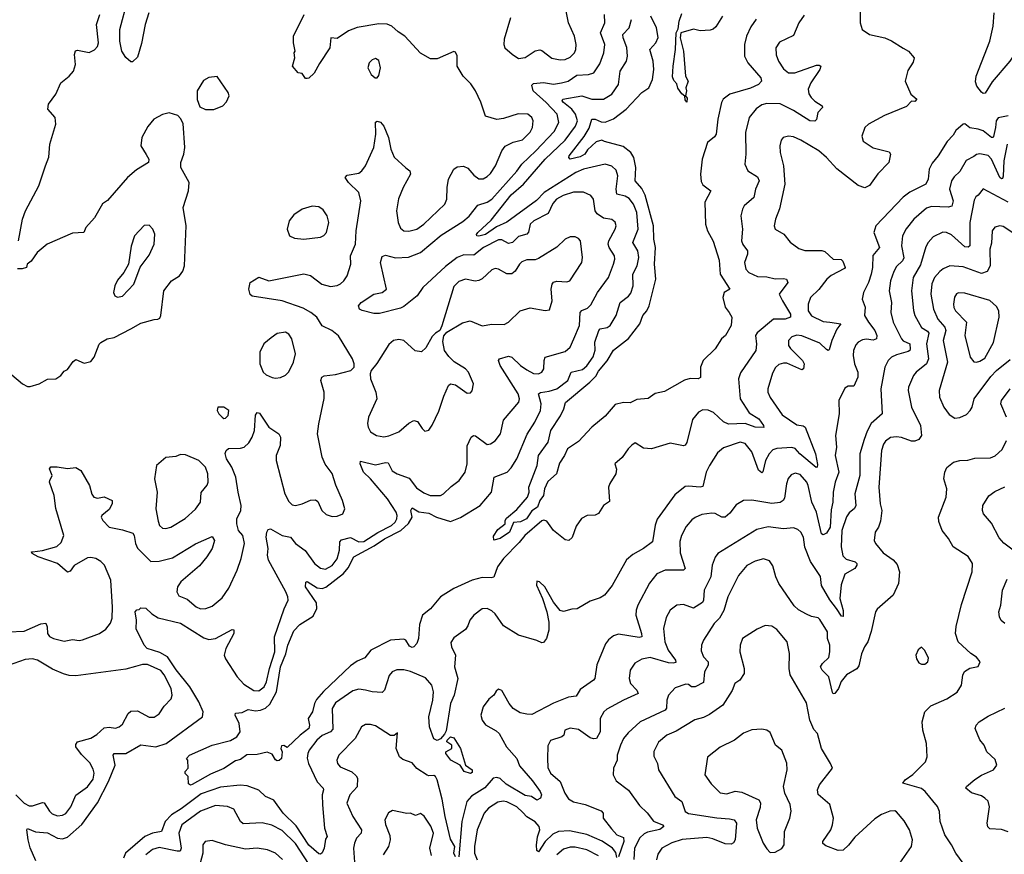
# Model space of a CAD drawing. Extents: x 1550320 to 1685906, y 509093 to 640511.
# Tile 119 of 256: x 1590828 to 1596742, y 579368 to 584384. Entities that reach past the tile are written whole.
import ezdxf

# ---------------------------------------------------------------- set-up
doc = ezdxf.new("R2010")
doc.units = 0

msp = doc.modelspace()

# ---------------------------------------------------------------- linework, layer by layer
at = {"layer": '0CON20XD'}
for points in [[(1591604, 584425), (1591582, 584355), (1591558.8, 584241.2), (1591535, 584157.5), (1591505, 584130), (1591495, 584131.2), (1591465, 584155.8), (1591440.9, 584195), (1591429.8, 584255), (1591429.3, 584325), (1591475, 584496)], [(1594075, 584141.8), (1594105, 584143.5), (1594135, 584157.8), (1594160.5, 584185), (1594169.1, 584205), (1594170.5, 584235), (1594160, 584285), (1594125.4, 584365), (1594104.6, 584465)], [(1595050, 584405), (1595009.4, 584340.6), (1594994, 584326), (1594975, 584320), (1594915, 584316), (1594875, 584326.2), (1594800, 584305), (1594796.2, 584275), (1594814.3, 584195), (1594826.7, 584045), (1594843.3, 584015), (1594828.8, 583975), (1594832.5, 583955), (1594826.7, 583926.7), (1594837.7, 583912.3), (1594835, 583887.5), (1594825, 583902.5), (1594823.8, 583923.8), (1594805, 583938), (1594781.3, 583971.3), (1594775, 583998.8), (1594757.3, 584017.3), (1594749.7, 584039.7), (1594752.4, 584105), (1594767.7, 584205), (1594770.5, 584305), (1594782.4, 584327.6), (1594788.4, 584375), (1594805, 584421.4)], [(1595875.4, 584455), (1595875.5, 584365.5), (1595889.2, 584325), (1595933.3, 584295), (1596023.6, 584273.6), (1596065, 584256.7), (1596135, 584212), (1596166.7, 584195), (1596200, 584155), (1596195, 584127.5), (1596162.3, 584077.7), (1596147.5, 584015), (1596181.2, 583935), (1596215.8, 583905), (1596205, 583892.5), (1596185, 583893.8), (1596155, 583862), (1596022.4, 583807.6), (1595926.7, 583755), (1595903.8, 583735), (1595887, 583683), (1595894.1, 583654.1), (1595955, 583614.4), (1596050, 583590), (1596058, 583575), (1596048.6, 583525), (1595981.9, 583458.1), (1595932.8, 583387.2), (1595905, 583372.9), (1595865, 583387.1), (1595736.4, 583486.4), (1595673.5, 583555), (1595627.8, 583595), (1595519.3, 583659.3)], [(1597102.9, 584385), (1597055, 584366.5), (1596995, 584361.3), (1596965, 584341.5), (1596944.3, 584305), (1596955, 584252.5), (1596875, 584240), (1596822.2, 584205), (1596774.7, 584135), (1596669.5, 584010.5), (1596627.9, 583942.1), (1596615, 583940.6), (1596605, 583948.6), (1596577.1, 583985), (1596569.1, 584009.1), (1596573.5, 584045), (1596655.2, 584255), (1596675.7, 584345), (1596680.8, 584425)], [(1590665, 580701.2), (1590855, 580710), (1590955, 580754), (1590985, 580756.7), (1590993.8, 580735), (1590994.4, 580694.4), (1591007.6, 580677.6), (1591031.2, 580665), (1591095, 580649.2), (1591145, 580660), (1591185, 580653.3), (1591205, 580656.2), (1591307.5, 580695), (1591345, 580720.6), (1591373.1, 580756.9), (1591383.2, 580786.8), (1591385.6, 580854.4), (1591375.2, 581015), (1591337.6, 581105), (1591315, 581128.5), (1591285, 581145.4), (1591255, 581152.3), (1591235, 581149.1), (1591156.2, 581103.8), (1591131.2, 581068.8), (1591115, 581063.8), (1591056.1, 581116.1), (1590940, 581155), (1590903.3, 581175), (1590900, 581185), (1590905, 581186.7), (1590965, 581194.3), (1591052.1, 581217.9), (1591077.4, 581242.6), (1591093.3, 581285), (1591045.3, 581445.3), (1591035.5, 581525), (1591007.5, 581605), (1591010, 581615), (1591023.8, 581645), (1591006.7, 581685), (1591015, 581696.7), (1591053, 581697), (1591115, 581686.7), (1591165, 581693.3), (1591195, 581673.8), (1591248.1, 581585), (1591262.4, 581532.4), (1591273.1, 581515), (1591295, 581508.9), (1591335, 581516.9), (1591384.3, 581494.3), (1591384.4, 581475), (1591365, 581440.6), (1591321.4, 581405), (1591318.1, 581395), (1591327.5, 581375), (1591365, 581334.7), (1591445, 581318.4), (1591507.1, 581297.1), (1591516.2, 581285), (1591524, 581235), (1591535, 581208.9), (1591615, 581127.1), (1591665, 581129.2), (1591745, 581149.2), (1591885, 581234.4), (1591985, 581278.8), (1591997.5, 581255), (1591984.3, 581205), (1591953.1, 581155), (1591907.3, 581102.7), (1591796.5, 581005), (1591776.7, 580975), (1591771.1, 580945), (1591785, 580921.4), (1591835, 580902.2), (1591888.6, 580855), (1591915, 580842.7), (1591945.3, 580844.7), (1591985, 580859.5), (1592045, 580909.4), (1592085, 580968), (1592134.3, 581075), (1592158.6, 581145), (1592178.5, 581235), (1592168.1, 581285), (1592142.5, 581315), (1592131.4, 581355), (1592131.4, 581385), (1592155.7, 581435), (1592159.4, 581465), (1592139.6, 581545), (1592126.4, 581635), (1592102.1, 581695), (1592069.4, 581745), (1592062.6, 581777.4), (1592067.9, 581795), (1592082.6, 581807.4), (1592155, 581808.5), (1592176, 581815), (1592205, 581840.8), (1592225, 581874), (1592238.2, 581915), (1592243.8, 582006.2), (1592255, 582024), (1592268.9, 582018.9), (1592324.2, 581935), (1592384.3, 581894.3), (1592394.2, 581875), (1592393.1, 581825), (1592369.4, 581765), (1592368.1, 581735), (1592421.6, 581535), (1592445, 581487.5), (1592465, 581469.2), (1592485.4, 581464.6), (1592525, 581473.5), (1592575, 581496.9), (1592605, 581498.8), (1592618.6, 581488.6), (1592643.3, 581435), (1592669.5, 581409.5), (1592705, 581397.5), (1592735, 581400), (1592770, 581415), (1592781.2, 581445), (1592768, 581495), (1592726.7, 581586.7), (1592705, 581657.5), (1592662.7, 581712.7), (1592644.1, 581754.1), (1592617.3, 581895), (1592625.7, 581955.7), (1592656.4, 582106.4), (1592656.5, 582145), (1592637.8, 582215), (1592642, 582235), (1592656.9, 582243.1), (1592725, 582251.1), (1592817.5, 582275), (1592836.7, 582295), (1592836.7, 582315), (1592826.2, 582345), (1592743.1, 582483.1), (1592702, 582515), (1592645, 582544.4), (1592612.7, 582595), (1592577.5, 582625), (1592530.7, 582650.7), (1592405, 582694.7), (1592225, 582722.5), (1592213, 582733), (1592204, 582765), (1592212.5, 582805), (1592263.8, 582836.2), (1592325, 582814.3), (1592534.5, 582855.5), (1592575, 582845.6), (1592643.6, 582793.6), (1592695, 582780.9), (1592734.5, 582785.5), (1592755, 582795.7), (1592775.6, 582815), (1592794.4, 582845), (1592816.4, 582915), (1592815.6, 582965), (1592845.4, 583035), (1592848.2, 583115), (1592877.3, 583295), (1592864.5, 583345), (1592802.9, 583405), (1592784, 583436), (1592795, 583450), (1592865, 583460.8), (1592884, 583475), (1592904.3, 583505), (1592955.5, 583614.5), (1592968.1, 583695), (1592965, 583767.5), (1592975, 583773.3), (1592995, 583767.5), (1593015, 583743.8), (1593043.1, 583675), (1593056.7, 583605), (1593077.8, 583557.8), (1593146.7, 583493.3), (1593171.2, 583475), (1593175.7, 583455), (1593130.8, 583375), (1593103.4, 583306.6), (1593091.9, 583235), (1593101.4, 583165), (1593115, 583130), (1593134.5, 583114.5), (1593165, 583113.1), (1593213.8, 583125), (1593255.5, 583155), (1593381.4, 583275), (1593393.1, 583305), (1593395.6, 583375), (1593404.5, 583425), (1593435, 583484.3), (1593455, 583500), (1593493, 583503), (1593520.6, 583490.6), (1593555, 583449.4), (1593585, 583426.9), (1593612, 583428), (1593635, 583440.5), (1593655, 583458.9), (1593685.4, 583505), (1593724.4, 583595.6), (1593745, 583622.7), (1593791.9, 583648.1), (1593847.8, 583662.2), (1593895, 583708.1), (1593907.7, 583735), (1593911.8, 583775), (1593905, 583795.8), (1593880, 583815), (1593822.8, 583817.2), (1593735, 583789.2), (1593695, 583782.9), (1593625, 583803.8), (1593597.8, 583887.8), (1593565, 583956.7), (1593537.9, 583997.9), (1593491.2, 584045), (1593456.7, 584105), (1593456.1, 584166.1), (1593445, 584187.5), (1593435, 584192.5), (1593335, 584148.1), (1593295, 584148.9), (1593235, 584181.4), (1593141.4, 584285), (1593100.9, 584310.9), (1593064.3, 584344.3), (1593035, 584356.6), (1592985, 584358.1), (1592855, 584336.4), (1592803.3, 584316.7), (1592735, 584270.4), (1592697.5, 584275), (1592690.5, 584215), (1592628.9, 584121.1), (1592597.3, 584062.7), (1592565, 584032.5), (1592555, 584030), (1592545, 584030), (1592525, 584060), (1592500, 584065), (1592467.5, 584105), (1592480, 584155), (1592477.5, 584185), (1592482.5, 584195), (1592472.5, 584245), (1592473.3, 584285), (1592537.5, 584415)], [(1590820.8, 583055), (1590846, 583185), (1590864, 583235), (1590943.8, 583385), (1590982.5, 583505), (1591002.6, 583557.4), (1591010, 583635), (1591046.1, 583756.1), (1591041.2, 583795), (1590998, 583845), (1591000.8, 583875), (1591045, 583936.7), (1591075, 584003.8), (1591125, 584043.8), (1591152, 584075), (1591164.2, 584115), (1591158.1, 584175), (1591163.6, 584196.4), (1591175, 584200), (1591245, 584187.1), (1591277.6, 584202.4), (1591295, 584223.3), (1591300.6, 584245), (1591289.6, 584355), (1591310.5, 584415)], [(1595539.4, 584410.6), (1595507.8, 584365), (1595475, 584287.5), (1595391.1, 584248.9), (1595369.2, 584215), (1595372.4, 584172.4), (1595385.7, 584135), (1595415, 584088.6), (1595446.2, 584065), (1595484.5, 584064.5), (1595615, 584109.5), (1595630.8, 584110.8), (1595640, 584105), (1595634.4, 584085), (1595580.4, 584005), (1595563.1, 583965), (1595568.1, 583938.1), (1595582.5, 583915), (1595603.7, 583893.7), (1595648, 583865), (1595649.2, 583855), (1595621.5, 583825), (1595615, 583783.3), (1595605, 583774.4), (1595573.8, 583775), (1595475, 583837.3), (1595395, 583876.9), (1595315, 583880.7), (1595285, 583871.5), (1595251.2, 583848.8), (1595210, 583795), (1595188.5, 583705), (1595190.5, 583575), (1595184.2, 583515), (1595200.8, 583475), (1595259.5, 583439.5), (1595270.5, 583415), (1595247.1, 583365), (1595237.5, 583315), (1595180, 583265), (1595168.9, 583245), (1595159.4, 583205), (1595169.5, 583125), (1595164.6, 583054.6), (1595172.2, 583032.2), (1595200, 582995), (1595198.9, 582975), (1595181.5, 582925), (1595189.4, 582885), (1595208, 582865), (1595260.4, 582840.4), (1595315, 582838.4), (1595365, 582825.9), (1595415, 582829.2), (1595433.6, 582823.6), (1595442.5, 582805), (1595390, 582735), (1595410, 582695), (1595457.8, 582615), (1595458.9, 582595), (1595426.6, 582583.4), (1595355, 582583.3), (1595258.7, 582501.3), (1595248.6, 582485), (1595254.4, 582434.4), (1595249.5, 582395), (1595157.9, 582262.1), (1595145.6, 582225), (1595156.4, 582105), (1595210.3, 582020.3), (1595268.2, 581985), (1595295.5, 581945), (1595297.5, 581932.5), (1595245, 581935.9), (1595185, 581957), (1595085, 581952.4), (1595055, 581966.8), (1594995, 582023.6), (1594963, 582037), (1594931.3, 582038.7), (1594905, 582026), (1594868.3, 581981.7), (1594835, 581842.5), (1594825, 581826.7), (1594815, 581823.8), (1594735, 581838.6), (1594623.9, 581803.9), (1594575, 581808.8), (1594525, 581840), (1594505, 581827.5), (1594482.5, 581805), (1594447.7, 581752.3), (1594402.5, 581715), (1594413, 581683), (1594408.8, 581655), (1594372.6, 581597.4), (1594365.7, 581575), (1594370.8, 581489.2), (1594335.7, 581464.3), (1594304.2, 581415.8), (1594285, 581406), (1594235.9, 581404.1), (1594203, 581387), (1594169.7, 581340.3), (1594147, 581273), (1594126.7, 581253.3), (1594105, 581257.5), (1594034, 581314), (1593995, 581370.6), (1593976.5, 581376.5), (1593965, 581372.5), (1593862.9, 581285), (1593828.8, 581241.2), (1593733.5, 581145), (1593697.8, 581095), (1593676.2, 581033.8), (1593659.1, 581029.1), (1593605, 581031.1), (1593545, 581015.4), (1593435.8, 580965), (1593354.7, 580915.3), (1593295, 580844.2), (1593247.1, 580805), (1593230.2, 580749.8), (1593224.3, 580665), (1593214, 580635), (1593195.8, 580614.2), (1593185, 580612), (1593169.7, 580619.7), (1593148, 580655), (1593135, 580661.2), (1593055, 580654.4), (1592938, 580595), (1592900.3, 580549.7), (1592855, 580528.9), (1592815, 580501.8), (1592652.6, 580347.4), (1592611.8, 580298.2), (1592599, 580275), (1592586.9, 580225), (1592560, 580185), (1592567.9, 580145), (1592564.5, 580125), (1592513.3, 580083.3), (1592435, 580010), (1592415, 580023.1), (1592400.6, 580019.4), (1592395.7, 580005), (1592403.8, 579985), (1592400, 579945), (1592387.6, 579932.4), (1592375, 579930), (1592365, 579935.6), (1592345, 579969.2), (1592315, 579981.5), (1592255, 579967.5), (1592193.2, 579966.8), (1592155, 579937.5), (1592125, 579929.7), (1592055, 579884.6), (1591975, 579849.2), (1591865, 579786.9), (1591854.4, 579784.4), (1591842.3, 579792.3), (1591840, 579835), (1591823, 579853), (1591822.5, 579865), (1591840, 579885), (1591837.5, 579935), (1591830, 579945), (1591847.5, 579965), (1591985, 580024.4), (1592095, 580052), (1592132.5, 580075), (1592151.9, 580105), (1592146, 580155), (1592122, 580205), (1592124.2, 580215.8), (1592165, 580220), (1592201.2, 580238.8), (1592245, 580230.6), (1592275, 580234.5), (1592305, 580247.3), (1592330.2, 580269.8), (1592370.9, 580345), (1592394.8, 580495), (1592426.7, 580573.3), (1592438.6, 580625), (1592475, 580710.6), (1592510.3, 580749.7), (1592590.8, 580799.2), (1592612.3, 580845), (1592609.9, 580879.9), (1592544.5, 580975), (1592546, 581004), (1592555, 581006.9), (1592615, 580969.8), (1592645, 580966.5), (1592667.3, 580972.7), (1592773.8, 581056.2), (1592800.3, 581089.7), (1592834.2, 581155.8), (1592957.9, 581222.1), (1593018.9, 581265), (1593116.7, 581313.3), (1593163.8, 581356.2)], [(1593163.8, 581356.2), (1593186.3, 581395), (1593177.9, 581435), (1593185, 581449.4), (1593226.3, 581426.3), (1593285, 581418.5), (1593332.5, 581395), (1593415, 581367.5), (1593475, 581391.6), (1593594.5, 581465), (1593662.1, 581545), (1593677.8, 581635), (1593756.2, 581663.8), (1593780.3, 581689.7), (1593814.1, 581745), (1593876.3, 581893.7), (1593923.2, 581965), (1593955.8, 582035), (1593959.4, 582075), (1593944.8, 582135.2), (1593956.3, 582143.7), (1594009.3, 582150.7), (1594055, 582165.8), (1594120, 582215), (1594140, 582265), (1594208.4, 582281.6), (1594235, 582303.3), (1594271.8, 582358.2), (1594285, 582397.5), (1594283.4, 582446.6), (1594306.9, 582515), (1594315, 582525.5), (1594356, 582534), (1594374, 582546), (1594411.5, 582605), (1594434.4, 582685), (1594485, 582722.5), (1594498.9, 582741.1), (1594512.1, 582785), (1594511.6, 582855), (1594536.5, 582905), (1594547.8, 582955), (1594540.3, 582995), (1594511.6, 583045), (1594543.8, 583125), (1594534.2, 583225), (1594514.4, 583274.4), (1594488.7, 583308.7), (1594465, 583322.5), (1594414.6, 583335), (1594410.4, 583365), (1594421.6, 583445), (1594410, 583480), (1594385, 583503.6), (1594345, 583514.6), (1594215, 583484.8), (1594168.9, 583465), (1593979.3, 583345), (1593933.2, 583296.8), (1593755, 583166.4), (1593691.4, 583138.6), (1593625, 583092.8), (1593585, 583082.5), (1593573.3, 583085), (1593572, 583092), (1593579.2, 583105), (1593660.4, 583179.6), (1593779.9, 583330.1), (1593855.1, 583394.9), (1593984.4, 583545.6), (1594105, 583658.8), (1594167.2, 583742.8), (1594178.1, 583775), (1594167.4, 583815), (1594145.3, 583845), (1594095.4, 583885), (1594087.3, 583895), (1594090.6, 583905), (1594205, 583926.4), (1594265, 583906.2), (1594335, 583905.5), (1594384.8, 583935.2), (1594424.6, 583995), (1594435.4, 584075), (1594472.7, 584135), (1594478.9, 584165), (1594474.6, 584215.4), (1594452.2, 584275), (1594451.1, 584295), (1594488.8, 584335), (1594503.4, 584385)], [(1595252.4, 584387.6), (1595218.8, 584341.2), (1595193.2, 584285), (1595180.8, 584235), (1595181.8, 584165), (1595201.5, 584125), (1595278.9, 584035), (1595284, 584015), (1595266.2, 583995), (1595217.4, 583972.6), (1595093.8, 583936.2), (1595053.7, 583906.3), (1595043.3, 583885), (1595020.9, 583785), (1595010.5, 583695), (1595000.6, 583679.4), (1594959.1, 583645), (1594927.7, 583545), (1594917.7, 583455), (1594921, 583411), (1594931.9, 583391.9), (1594978.8, 583355), (1594943.5, 583286.5), (1594947.5, 583155), (1594958.5, 583115), (1594992.7, 583052.7), (1595029.1, 582939.1), (1595035.3, 582855), (1595094.3, 582765), (1595060, 582745), (1595050.9, 582715), (1595065.9, 582655.9), (1595090.4, 582625), (1595105.3, 582595), (1595100.8, 582545), (1595068.1, 582485), (1595044.3, 582465), (1595006.2, 582405), (1594932.9, 582335), (1594917.1, 582295), (1594917.1, 582232.9), (1594904.3, 582225.7), (1594855, 582227.9), (1594821.6, 582218.4), (1594700.3, 582149.7), (1594645, 582138), (1594602.1, 582107.9), (1594535, 582101.1), (1594495, 582081.5), (1594455, 582082.8), (1594405, 582070.6), (1594345, 582001.4), (1594265.5, 581934.5), (1594185, 581849.2), (1594118, 581805), (1594101.1, 581765), (1594071.4, 581718.6), (1594052, 581655), (1594001.2, 581608.8), (1593979.6, 581565), (1593975.2, 581525), (1593953.2, 581495), (1593938.1, 581455), (1593905, 581432.7), (1593871.5, 581385), (1593835.8, 581365.8), (1593795, 581361.2), (1593769.2, 581305), (1593715, 581265.7), (1593676.4, 581256.4), (1593675, 581280), (1593700.5, 581319.5), (1593743.3, 581355), (1593743.8, 581375), (1593751.4, 581388.6), (1593815, 581441.2), (1593878.1, 581515), (1593888.8, 581545), (1593886.7, 581575), (1593935.7, 581704.3), (1593945, 581763.8), (1594002.5, 581845), (1594018.6, 581915), (1594077.4, 582002.6), (1594097.3, 582045), (1594106.9, 582083.1), (1594253.4, 582205), (1594289.1, 582240.9), (1594305, 582270.6), (1594357.1, 582332.9), (1594395, 582397.7), (1594485, 582467.8), (1594552.7, 582555), (1594571.2, 582605), (1594595, 582634.5), (1594609.8, 582665), (1594649.3, 582825), (1594640.4, 582915), (1594647.1, 583015), (1594636.9, 583065), (1594634.3, 583145.7), (1594585, 583330), (1594565, 583368.2), (1594524.6, 583415), (1594528.4, 583495), (1594517.3, 583555), (1594499.1, 583585), (1594452.2, 583622.2), (1594340.8, 583650.8), (1594325, 583658.6), (1594291.3, 583648.7), (1594238.3, 583601.7), (1594223.3, 583575), (1594195, 583559.1), (1594135, 583546.2), (1594126.2, 583555), (1594128, 583565), (1594219.3, 583680.7), (1594249.1, 583730.9), (1594264.5, 583785.5), (1594285, 583785.5), (1594320.5, 583770.5), (1594345, 583768.5), (1594395, 583787.6), (1594471.3, 583845), (1594565, 583945.7), (1594607.5, 583975), (1594630, 584025), (1594637.1, 584085), (1594633.8, 584135), (1594613.5, 584205), (1594649.2, 584245), (1594663.2, 584276.8), (1594653.2, 584335), (1594618.5, 584405)], [(1593777.1, 584395), (1593737.3, 584267.3), (1593735.8, 584235), (1593742, 584215), (1593785.4, 584175.4), (1593825, 584150.5), (1593865, 584155.5), (1593925, 584195.4), (1593951.4, 584201.4), (1593965, 584197.5), (1594025, 584151.8), (1594075, 584141.8)], [(1594083.2, 584003.2), (1594123.1, 584015), (1594175, 584050.5), (1594245, 584053.2), (1594275.8, 584064.2), (1594312.7, 584117.3), (1594337.7, 584185), (1594342, 584235), (1594317.3, 584305), (1594342.1, 584365), (1594340, 584415)], [(1592975, 584034.2), (1592985, 584047.5), (1592996, 584095), (1592985, 584137.5), (1592965, 584150), (1592945, 584142.5), (1592927.5, 584125), (1592920, 584095), (1592940, 584055), (1592962.5, 584035), (1592975, 584034.2)], [(1590925, 579330), (1590891.9, 579408.1), (1590879.6, 579455), (1590871.4, 579515), (1590875, 579523.3), (1590923.9, 579503.9), (1590995, 579498.3), (1591055, 579466.3), (1591085, 579460.8), (1591115, 579471.6), (1591202.2, 579547.8), (1591295, 579676.9), (1591361.5, 579805), (1591401.1, 579905), (1591389.4, 579965), (1591395, 579974), (1591465, 579974.6), (1591555, 580027.1), (1591645, 580014.4), (1591708.6, 580035), (1591925.4, 580194.6), (1591930.5, 580225), (1591905, 580284.4), (1591849.8, 580375), (1591767.1, 580477.1), (1591715.9, 580555.9), (1591670.2, 580580.2), (1591594.7, 580604.7), (1591575, 580624.3), (1591526.9, 580723.1), (1591528.8, 580775), (1591522.5, 580825), (1591531.7, 580838.3), (1591545, 580840), (1591555, 580850), (1591585, 580846.7), (1591622.5, 580812.5), (1591660, 580790), (1591795, 580758.2), (1591935, 580668.8), (1591965, 580659.1), (1592004, 580666), (1592105, 580718.8), (1592115, 580716.7), (1592114, 580695), (1592067.1, 580605), (1592057.3, 580565), (1592065, 580542.5), (1592135.3, 580435), (1592175, 580391.7), (1592235, 580352.2), (1592265, 580350), (1592297.3, 580375), (1592311.5, 580405), (1592328.5, 580485), (1592361.5, 580585), (1592358.3, 580675), (1592415.9, 580844.1), (1592440, 580895), (1592439.5, 580915), (1592427.5, 580945), (1592322.1, 581135), (1592317.1, 581165), (1592320.8, 581205), (1592308.1, 581275), (1592312.3, 581305), (1592320.6, 581319.4), (1592335, 581324.3), (1592405, 581283.8), (1592454.6, 581274.6), (1592485, 581235.6), (1592543.3, 581193.3), (1592599.5, 581115), (1592635, 581087.1), (1592665, 581082.7), (1592705, 581103.8), (1592735.5, 581144.5), (1592749.3, 581195), (1592751.1, 581245), (1592761, 581259), (1592815, 581272.7), (1592864.2, 581245), (1592895, 581247.8), (1592978.3, 581301.7), (1593061.2, 581345), (1593082.6, 581365), (1593093.7, 581385), (1593096.3, 581405), (1593090, 581425), (1593036.9, 581505), (1592934.7, 581625), (1592893.2, 581665), (1592873.3, 581715), (1592875, 581730), (1592965, 581709.6), (1593025, 581722.5), (1593040.6, 581720.6), (1593065, 581671.8), (1593094.8, 581654.8), (1593168.1, 581628.1), (1593211.3, 581571.3), (1593255, 581540.9), (1593294.1, 581524.1), (1593355, 581524.4), (1593374.6, 581535.4), (1593420.7, 581579.3), (1593467.1, 581615), (1593504.6, 581665.4), (1593516.3, 581713.7), (1593516.7, 581823.3), (1593539.2, 581875), (1593554.4, 581885.6), (1593565, 581882.9), (1593635, 581830), (1593655, 581834.3), (1593685, 581852.5), (1593715.6, 581895), (1593733.6, 581976.4), (1593826.9, 582085), (1593829.5, 582105), (1593822.7, 582135), (1593714.3, 582305), (1593703.8, 582335), (1593710, 582345), (1593765, 582360.8), (1593785, 582356), (1593837.1, 582305), (1593875, 582278.9), (1593915, 582257.8), (1593945, 582255.7), (1593965, 582266), (1593976.7, 582285), (1593978.1, 582335), (1593985, 582355.8), (1594105, 582389.6), (1594135, 582415.7), (1594155.9, 582465), (1594191.1, 582545), (1594194.5, 582625), (1594204.1, 582635.9), (1594239.6, 582650.4), (1594259.5, 582670.5), (1594298.8, 582745), (1594364.6, 582835), (1594395.4, 582915), (1594402.5, 582945), (1594400, 582965), (1594368.2, 583015), (1594362.3, 583035), (1594366.9, 583055), (1594405.5, 583125), (1594410, 583145), (1594405, 583166.2), (1594385, 583181.9), (1594335, 583190.4), (1594295.9, 583215.9), (1594285.3, 583235.3), (1594274.6, 583304.6), (1594258, 583328), (1594215, 583346.4), (1594155, 583346.7), (1594092.5, 583327.5), (1594052.5, 583305), (1594031, 583279), (1594001.6, 583218.4), (1593915.5, 583175), (1593894.7, 583155), (1593883.4, 583106.6), (1593875, 583095.6), (1593825, 583080.7), (1593787.7, 583045), (1593765, 583038.9), (1593725, 583060.9), (1593705, 583060), (1593613.8, 583015), (1593555, 582968), (1593495, 582970.2), (1593455, 582954.2), (1593385, 582899.5), (1593250, 582775), (1593215.3, 582724.7), (1593135, 582659.4), (1593115, 582649.4), (1592988.6, 582618.6), (1592955, 582618.6), (1592885, 582636.2), (1592870, 582645), (1592863.8, 582665), (1592878.8, 582685), (1592955, 582734.3), (1593006.2, 582745), (1593030.8, 582765), (1592995.5, 582924.5), (1593005, 582960), (1593025, 582968.1), (1593085, 582952.9), (1593163.8, 582956.2), (1593235.5, 582985), (1593360.5, 583089.5), (1593489.6, 583170.4), (1593527.4, 583202.6), (1593580.3, 583269.7), (1593635, 583287.2), (1593665, 583304.7), (1593815, 583474.1), (1593843.7, 583515), (1593929.1, 583595), (1594038.1, 583711.9), (1594065.9, 583765), (1594056.9, 583815), (1593991.2, 583885), (1593913.1, 583955), (1593905, 583990), (1593915, 584000), (1593974.5, 584005.5), (1594035, 583995.3), (1594083.2, 584003.2)], [(1591995, 583843.3), (1592047.5, 583865), (1592070.5, 583889.5), (1592086, 583925), (1592080, 583945), (1592015, 584042.5), (1591965, 584036.2), (1591931.7, 584018.3), (1591893.3, 583955), (1591893.9, 583903.9), (1591910.7, 583860.7), (1591945, 583843.3), (1591995, 583843.3)], [(1590780.2, 582250.2), (1590845, 582195.6), (1590875, 582179.4), (1590891.2, 582178.8), (1590945, 582195.7), (1590995, 582224.3), (1591045, 582226.2), (1591075, 582246.2), (1591095, 582272.5), (1591115, 582282.5), (1591149.7, 582330.3), (1591165, 582340.8), (1591215, 582320), (1591255, 582330), (1591276, 582355), (1591306.1, 582433.9), (1591315.9, 582444.1), (1591354.3, 582465.7), (1591395, 582474.2), (1591496.4, 582526.4), (1591555, 582559.2), (1591635, 582582.5), (1591657, 582583), (1591669.3, 582590.7), (1591676.7, 582605), (1591693.1, 582755), (1591740.8, 582815), (1591788.8, 582845), (1591808.3, 582871.7), (1591818.8, 582905), (1591828.1, 583145), (1591810, 583255), (1591842, 583355), (1591846.7, 583405), (1591796.7, 583495), (1591796.2, 583525), (1591813.8, 583575), (1591820, 583615), (1591810.5, 583760.5), (1591795, 583790), (1591777.3, 583807.3), (1591725, 583824.2), (1591685, 583814.4), (1591633.3, 583786.7), (1591597.4, 583742.6), (1591561.5, 583675), (1591555.8, 583625), (1591587, 583573), (1591603.8, 583545), (1591601.2, 583525), (1591529.7, 583480.3), (1591475, 583436), (1591355, 583297.5), (1591325, 583276.2), (1591277.3, 583192.7), (1591226, 583135), (1591212.5, 583105), (1591145, 583101.2), (1590993.3, 583035), (1590933.8, 582985), (1590897.7, 582932.3), (1590872.5, 582915), (1590870, 582895), (1590843, 582887), (1590815, 582886.7)], [(1596766.2, 583805), (1596705, 583793.6), (1596692.9, 583775), (1596689.4, 583735), (1596678.1, 583681.9), (1596675, 583675.7), (1596665, 583675.5), (1596615, 583715.4), (1596585, 583726.2), (1596535, 583733.3), (1596505, 583756.9), (1596495, 583755.8), (1596451.9, 583718.1), (1596435, 583690), (1596398.7, 583651.3), (1596345, 583565.8), (1596308.9, 583521.1), (1596290.5, 583485), (1596284.5, 583425), (1596271.4, 583395), (1596175, 583346.4), (1596135, 583317.8), (1595970.6, 583145), (1595957.5, 583105), (1595991.5, 583015), (1595952.5, 582967.5), (1595951.1, 582895), (1595943.4, 582855), (1595927.3, 582805), (1595896.2, 582745), (1595888.2, 582705), (1595906.7, 582656.7), (1595902, 582605), (1595926.8, 582566.8)], [(1595519.3, 583659.3), (1595475, 583679.2), (1595445, 583683.8), (1595414.1, 583675.9), (1595401.2, 583658.8), (1595394.2, 583625), (1595395.7, 583585), (1595415.6, 583505), (1595423.1, 583395), (1595392.2, 583247.8), (1595368.6, 583185), (1595360.8, 583145), (1595366.7, 583125), (1595418, 583095), (1595455, 583046), (1595508.7, 583008.7), (1595545, 582997.5), (1595646.8, 582996.8), (1595665, 582990), (1595714.6, 582944.6), (1595763.2, 582943.2), (1595772.3, 582932.3), (1595785.6, 582895), (1595781.5, 582888.5), (1595703, 582847), (1595676.7, 582825), (1595627.2, 582762.8), (1595577.7, 582715), (1595564.6, 582675), (1595564.7, 582634.7), (1595585, 582604.4), (1595655, 582570), (1595695, 582565.3), (1595760, 582555), (1595737, 582523), (1595706.4, 582455), (1595690.9, 582399.1), (1595685, 582395.7), (1595675, 582402.5), (1595635, 582440.4), (1595525, 582482.9), (1595495, 582487.7), (1595465, 582476.9), (1595446.9, 582455), (1595446.5, 582425), (1595457.3, 582407.3), (1595530, 582335), (1595539.2, 582315), (1595536.7, 582285), (1595525, 582280), (1595435, 582318.8), (1595415, 582320.4), (1595388.1, 582311.9), (1595366.9, 582293.1), (1595349.9, 582260.1), (1595321.8, 582165), (1595321.8, 582145), (1595335, 582114), (1595408.8, 582008.8), (1595495, 581949.6), (1595533.9, 581943.9), (1595545.3, 581935.3), (1595607.5, 581775), (1595619.3, 581710.7), (1595617.8, 581695), (1595612.2, 581692.2), (1595514.6, 581774.6), (1595485, 581806.9), (1595465, 581812.3), (1595375, 581807.6), (1595351, 581799), (1595329.3, 581775), (1595308.6, 581735), (1595292.4, 581667.6), (1595285, 581660), (1595265, 581675.7), (1595225, 581785.8), (1595185, 581836.5), (1595155, 581845.4), (1595055, 581810), (1595018.9, 581781.1), (1594971.1, 581705), (1594952.1, 581665), (1594931.3, 581578.7), (1594916.2, 581573.8), (1594845, 581580.9), (1594825, 581577.5), (1594762.4, 581527.6), (1594657.4, 581382.6), (1594644.5, 581345.5), (1594629.2, 581245), (1594574, 581205), (1594510.3, 581169.7), (1594472.2, 581137.8), (1594387, 580983), (1594341.2, 580925), (1594315, 580909.2), (1594255, 580890), (1594175.7, 580844.3), (1594145, 580842), (1594095, 580826.7), (1594075, 580833.3), (1594033.9, 580883.9), (1593982.5, 580975), (1593950, 581005), (1593935, 581010), (1593932.5, 580985), (1593967.5, 580905), (1593993.8, 580825), (1594006.4, 580763.6), (1594006.7, 580715), (1593992, 580665), (1593975, 580641.2), (1593965, 580640), (1593935, 580654), (1593825, 580685.6), (1593735, 580741.4), (1593685, 580812.5), (1593665, 580830.8), (1593635, 580846), (1593605, 580843.8), (1593555, 580806.2), (1593532, 580775), (1593519.1, 580740.9), (1593505, 580720), (1593435, 580670), (1593418.5, 580641.5), (1593421.6, 580615), (1593445.3, 580565), (1593440, 580495), (1593459.6, 580425), (1593436.9, 580325), (1593415.8, 580274.2), (1593390, 580110), (1593380.3, 580089.7), (1593355, 580061.9), (1593335, 580052.9), (1593315, 580062), (1593289.6, 580135), (1593284.8, 580195), (1593308.8, 580295), (1593313.4, 580345), (1593304.1, 580385), (1593265, 580428.2), (1593175, 580466.7), (1593135, 580476), (1593093.3, 580476.7), (1593065.3, 580464.7), (1593047.1, 580442.9), (1593018.5, 580355), (1593005, 580340), (1592945, 580343.9), (1592904.5, 580355.5), (1592865, 580360.9), (1592828.8, 580351.2), (1592725, 580279.4), (1592705.4, 580244.6), (1592709.4, 580120.6), (1592694.4, 580105), (1592645, 580082.4), (1592613.3, 580055), (1592567.2, 579995), (1592558.4, 579975), (1592554.7, 579945.3), (1592562.6, 579915), (1592615, 579803.3), (1592651.4, 579765), (1592653.3, 579755), (1592644.7, 579725), (1592646.8, 579665), (1592658.9, 579525), (1592675.8, 579475), (1592665, 579460), (1592656.2, 579405), (1592645, 579376.7), (1592635, 579368.8), (1592625, 579372), (1592565, 579422.9), (1592489.6, 579539.6), (1592410.7, 579615), (1592355, 579694), (1592333.3, 579703.3), (1592305, 579716.7), (1592265, 579754.3), (1592195, 579779.2), (1592153.1, 579783.1), (1592035, 579770.9), (1591917.8, 579732.2), (1591798.4, 579641.6), (1591740.2, 579605), (1591701.3, 579565), (1591680.4, 579505), (1591625, 579496.4), (1591579.4, 579475), (1591464.2, 579375), (1591452.5, 579345)], [(1596758.4, 583635), (1596738.4, 583535), (1596736.1, 583443.9), (1596730.6, 583429.4), (1596725, 583426.4), (1596715, 583436.2), (1596665, 583544.5), (1596645, 583567.5), (1596595, 583576.9), (1596575, 583573.1), (1596558.3, 583561.7), (1596512.2, 583537.8), (1596475, 583471.1), (1596440.3, 583439.7), (1596424.6, 583415), (1596412.8, 583365), (1596434, 583295), (1596426.9, 583263.1), (1596405, 583256.2), (1596305, 583260.9), (1596275, 583251.2), (1596198.2, 583185), (1596153.2, 583126.8), (1596131.5, 583085), (1596124.7, 583025), (1596138.3, 582951.7), (1596130.4, 582935), (1596095, 582901.1), (1596078.7, 582871.3), (1596058.7, 582815), (1596050.8, 582755), (1596064.6, 582685), (1596061.1, 582625), (1596074.7, 582565), (1596123.9, 582465), (1596135, 582453.6), (1596173.8, 582435), (1596176.9, 582403.1), (1596175.2, 582394.8), (1596165, 582388.7), (1596095, 582370.3), (1596065.3, 582354.7), (1596045.3, 582334.7), (1596025.3, 582294.7), (1595999.6, 582165), (1596007.5, 582015), (1595943, 581957), (1595918.2, 581911.8), (1595899.6, 581860.4), (1595874.7, 581775), (1595873.8, 581645), (1595843.9, 581535), (1595851.1, 581465), (1595842.9, 581447.1), (1595809.7, 581420.3), (1595793.3, 581396.7), (1595767, 581315), (1595762, 581215), (1595771.7, 581161.7), (1595791.6, 581141.6), (1595845.6, 581125), (1595856.4, 581115), (1595857.1, 581105), (1595844.3, 581085), (1595785, 581051.8), (1595762.4, 580987.6), (1595753.8, 580905), (1595775, 580832.5), (1595775, 580797.5), (1595765, 580800), (1595734.4, 580844.4), (1595695, 580896.8), (1595644.3, 580984.3), (1595637.2, 581037.2), (1595578.4, 581128.4), (1595544.7, 581214.7), (1595535, 581273.3), (1595520, 581305), (1595501.1, 581321.1), (1595475, 581329.6), (1595415, 581324.6), (1595324.7, 581335.3), (1595255, 581319.6), (1595020.8, 581175), (1595005.4, 581154.6), (1594988.2, 581105), (1594978.8, 581035), (1594939.6, 580955), (1594936, 580895), (1594929.5, 580880.5), (1594875, 580847.3), (1594815, 580870), (1594775, 580865.6), (1594734.6, 580835.4), (1594710.7, 580790.7), (1594695.5, 580725), (1594703.1, 580645), (1594723.6, 580595), (1594767.3, 580535), (1594768.4, 580521.6), (1594753.6, 580516.4), (1594725, 580519.1), (1594615, 580550.7), (1594565, 580541.8), (1594523.3, 580516.7), (1594495.4, 580474.6), (1594488.5, 580425), (1594496.5, 580395), (1594535.6, 580355), (1594542.5, 580335), (1594455, 580295.4), (1594355, 580240.5), (1594337.5, 580225), (1594315.5, 580185), (1594315.3, 580104.7), (1594292, 580065), (1594275, 580061.5), (1594255, 580068.2), (1594185, 580118.5), (1594135, 580126.2), (1594102.5, 580115), (1594095.7, 580085), (1594084, 580075), (1594016.8, 580053.2), (1593999.7, 580020.3), (1593997.5, 579945), (1594000.3, 579890.3), (1594015.4, 579855.4)], [(1596766.2, 583286.2), (1596615, 583367.5), (1596585, 583328.8), (1596570.7, 583319.3), (1596561.4, 583298.6), (1596535.2, 583164.8), (1596535, 583024.7), (1596525, 583017.1), (1596505, 583018.9), (1596425, 583091.5), (1596395, 583104.4), (1596373.6, 583106.4), (1596315, 583079.4), (1596284.5, 583045), (1596271.2, 583018.8), (1596239.3, 582910.7), (1596194.7, 582835), (1596184.2, 582754.2), (1596196.4, 582636.4), (1596205.4, 582605), (1596244.3, 582534.3), (1596281.3, 582511.3), (1596289.6, 582499.6), (1596274.2, 582435), (1596286.3, 582345), (1596274.3, 582315.7), (1596213.6, 582266.4), (1596196.9, 582245), (1596167.3, 582175), (1596165.5, 582155), (1596185.4, 582055.4), (1596239.6, 581945), (1596245.5, 581885), (1596229.3, 581860.7), (1596205, 581850.5), (1596185, 581850.9), (1596125, 581873.8), (1596095, 581877.7), (1596057.9, 581872.1), (1596029.2, 581850.8), (1596017, 581833), (1596005.4, 581795), (1595987.5, 581575)], [(1592535, 583064.4), (1592635, 583076), (1592655, 583086), (1592670, 583105), (1592684.2, 583165), (1592675.7, 583205), (1592650.7, 583240.7), (1592625, 583259.2), (1592585, 583262.9), (1592525, 583245.6), (1592475, 583210.6), (1592446.7, 583175), (1592435.7, 583125.7), (1592448.8, 583085), (1592479.7, 583069.7), (1592535, 583064.4)], [(1591415, 582716.2), (1591445, 582721.2), (1591514.4, 582795), (1591552.7, 582897.3), (1591605, 582968), (1591635.5, 583034.5), (1591640, 583095), (1591627.5, 583125), (1591605, 583148), (1591575, 583145.8), (1591517.1, 583085), (1591497.9, 583022.1), (1591482, 582915), (1591454.2, 582865), (1591415, 582818.8), (1591399.2, 582785), (1591392, 582745), (1591400, 582725), (1591415, 582716.2)], [(1596835, 583074.7), (1596735, 583140), (1596715, 583144.4), (1596685, 583136.9), (1596670, 583115), (1596665, 583040), (1596655.6, 583004.4), (1596657.7, 582905), (1596639.3, 582870.7), (1596605, 582857.7), (1596495, 582898.7), (1596415, 582903.8), (1596375, 582886.4), (1596355, 582870.5), (1596323.2, 582835), (1596306.2, 582796.2), (1596300.9, 582735), (1596317.5, 582645), (1596343, 582583), (1596385.2, 582535), (1596391.6, 582515), (1596374.8, 582454.8), (1596400, 582325), (1596351.5, 582155), (1596352.7, 582115), (1596379.4, 582055), (1596410.5, 582010.5), (1596445, 581989.2)], [(1593015, 581877.8), (1593045, 581882.5), (1593105, 581906.7), (1593165, 581960), (1593195, 581976), (1593218.3, 581968.3), (1593245, 581926.7), (1593261.7, 581911.7), (1593285, 581917.5), (1593305, 581946.7), (1593345, 582031.2), (1593375, 582121.2), (1593404.4, 582185.6), (1593415, 582196.2), (1593445, 582188.8), (1593515, 582140), (1593535, 582142), (1593545, 582153.3), (1593554.2, 582195), (1593524.2, 582265), (1593506, 582285), (1593438.1, 582328.1), (1593405, 582360), (1593380, 582395), (1593370.5, 582449.5), (1593376.7, 582483.3), (1593393.8, 582506.2), (1593488.7, 582561.3), (1593534.1, 582574.1), (1593605, 582543.3), (1593665, 582554.4), (1593738.9, 582551.1), (1593764.2, 582565), (1593835, 582633.1), (1593895, 582652.9), (1593985, 582636.2), (1594009.5, 582640.5), (1594025.5, 582694.5), (1594020, 582765), (1594026.2, 582795), (1594035, 582806), (1594055, 582811.4), (1594115, 582807.5), (1594133.3, 582815), (1594204, 582925), (1594209.2, 582955), (1594195.8, 583055), (1594185, 583068.8), (1594165, 583078), (1594135, 583079.2), (1594105, 583063.8), (1594055, 583016), (1593945, 582949.2), (1593925, 582941.4), (1593875, 582939.5), (1593845, 582928.5), (1593830, 582915), (1593805, 582871.4), (1593785, 582855.6), (1593755, 582855.6), (1593705, 582884.2), (1593685, 582887.5), (1593665, 582880), (1593605, 582825.6), (1593585, 582815.6), (1593563.2, 582813.2), (1593505, 582824.4), (1593465, 582809.4), (1593435, 582780), (1593363, 582543), (1593352.5, 582515), (1593325, 582500), (1593305, 582480), (1593267.6, 582412.4), (1593242.3, 582387.7), (1593204.5, 582394.5), (1593135.5, 582455.5), (1593105, 582461.9), (1593073.8, 582455), (1593045, 582432), (1592973, 582317), (1592938.8, 582275), (1592933.3, 582255), (1592936.2, 582225), (1592967.1, 582145), (1592973.1, 582105), (1592923.6, 581995), (1592917.6, 581957.6), (1592920.5, 581935), (1592936.2, 581906.2), (1592971.2, 581885), (1593015, 581877.8)], [(1596575, 582325.7), (1596595, 582331.8), (1596625, 582349.2), (1596676.8, 582443.2), (1596711.3, 582595), (1596708.9, 582635), (1596695, 582660.6), (1596655, 582695.6), (1596505, 582741.1), (1596466.9, 582743.1), (1596454.4, 582735.6), (1596443.6, 582716.4), (1596436.5, 582675), (1596439.1, 582655), (1596449.4, 582635), (1596514.3, 582565), (1596504.4, 582485), (1596537.1, 582355), (1596558.3, 582328.3), (1596575, 582325.7)], [(1595926.8, 582566.8), (1595964, 582515), (1595976.7, 582485), (1595975, 582466.2), (1595955, 582458), (1595915, 582463.2), (1595890.8, 582459.2), (1595865, 582445.6), (1595850.7, 582429.3), (1595836.2, 582395), (1595833.9, 582365), (1595843.1, 582315), (1595862.1, 582265), (1595862.2, 582235), (1595838.3, 582181.7), (1595805, 582181.1), (1595785, 582170), (1595748.6, 582095), (1595750, 582015), (1595728.5, 581885), (1595733.3, 581815), (1595726.2, 581765), (1595748.2, 581665), (1595725.6, 581604.4), (1595713.3, 581545), (1595712.8, 581485), (1595701.4, 581438.6), (1595695.9, 581334.1), (1595675, 581297.7), (1595655, 581288.5), (1595644, 581294), (1595613.5, 581425), (1595585.2, 581485), (1595565, 581583.8), (1595555.3, 581605), (1595515, 581650.5), (1595485, 581657.8), (1595461.7, 581648.3), (1595444, 581626), (1595433.8, 581595), (1595421.8, 581508.2), (1595414.6, 581495), (1595395, 581482.2), (1595345, 581476), (1595225, 581496.7), (1595175, 581494.2), (1595131.3, 581468.7), (1595092.7, 581417.3), (1595065, 581394.4), (1595045, 581394.4), (1595005.4, 581415.4), (1594985, 581418.5), (1594925, 581410), (1594885, 581392.2), (1594865, 581378.1), (1594831.3, 581338.7), (1594803.6, 581285), (1594792.7, 581247.3), (1594795, 581180), (1594824.4, 581085), (1594814.4, 581075.6), (1594704.6, 581075.4), (1594655.4, 581054.6), (1594611.5, 580998.5), (1594541.5, 580865), (1594530, 580835), (1594528.8, 580805), (1594563.8, 580695), (1594565.4, 580674.6), (1594548.5, 580671.5), (1594425, 580690.9), (1594395, 580680.6), (1594365, 580657.1), (1594346.9, 580633.1), (1594293.8, 580506.2), (1594282, 580425), (1594275, 580414), (1594195, 580358), (1594170.9, 580319.1), (1594125, 580313.1), (1594035, 580276.7), (1593905, 580209.4), (1593875, 580210), (1593835, 580218.2), (1593792.5, 580245), (1593768.8, 580275), (1593725, 580352.5), (1593705, 580360), (1593690.5, 580349.5), (1593676.7, 580325), (1593645, 580300), (1593612.5, 580255), (1593598.8, 580205), (1593606, 580175), (1593625.8, 580145.8), (1593690.7, 580110.7), (1593707.5, 580095), (1593753.1, 580015), (1593813.6, 579945), (1593830.9, 579900.9), (1593908.9, 579808.9), (1593953.8, 579745), (1593962, 579725), (1593957.3, 579705), (1593935, 579693.3), (1593901.9, 579715), (1593865, 579721.7), (1593750.5, 579790.5), (1593715, 579824.7), (1593695, 579830.2), (1593672.7, 579825), (1593622.8, 579767.2), (1593542.5, 579717.5), (1593513.2, 579685), (1593483, 579565), (1593465.9, 579354.1)], [(1592365, 582228.6), (1592395, 582232.5), (1592425, 582247.5), (1592445, 582268), (1592472.2, 582325), (1592485.6, 582375), (1592462, 582465), (1592444.2, 582494.2), (1592425, 582505.8), (1592375, 582497.5), (1592337.6, 582472.4), (1592294.5, 582435.5), (1592271.5, 582385), (1592270.5, 582315), (1592291.4, 582265), (1592308.9, 582248.9), (1592345, 582232.9), (1592365, 582228.6)], [(1596445, 581989.2), (1596475, 581992.9), (1596515, 582012), (1596537.5, 582035), (1596548.6, 582055), (1596560.8, 582105), (1596660.8, 582239.2), (1596695.4, 582275), (1596778.2, 582341.8)], [(1596755, 581996), (1596721.2, 582075), (1596725.5, 582095), (1596778.1, 582165)], [(1592055, 581988), (1592065, 581990), (1592080, 582005), (1592083.8, 582035), (1592055, 582056), (1592017.5, 582055), (1592013.3, 582035), (1592023.8, 582015), (1592043.3, 581995), (1592055, 581988)], [(1596494.5, 579315), (1596450, 579375), (1596425.3, 579425.3), (1596384.4, 579485), (1596357.1, 579565), (1596353.1, 579625), (1596341.1, 579655), (1596267.5, 579745), (1596245, 579763.9), (1596133.3, 579795), (1596146.2, 579815), (1596192.9, 579847.1), (1596269.2, 579925), (1596278.6, 579955), (1596274.4, 580034.4), (1596253.6, 580115), (1596249.1, 580165), (1596264.4, 580225), (1596300.1, 580259.9), (1596397.7, 580302.3), (1596458.1, 580341.9), (1596486, 580384), (1596493.6, 580445), (1596503.9, 580466.1), (1596535, 580487.5), (1596585, 580497.5), (1596596.7, 580525), (1596575, 580553.3), (1596541.2, 580575), (1596465, 580644.3), (1596449.2, 580695), (1596452.9, 580737.1), (1596485, 580870), (1596549.5, 581065), (1596550.6, 581115), (1596525, 581157.5), (1596434.2, 581215), (1596406.7, 581266.7), (1596368.6, 581315), (1596348.3, 581368.3), (1596346.5, 581393.5), (1596393.3, 581515), (1596396.7, 581565), (1596379.5, 581625), (1596384.4, 581665), (1596396.4, 581693.6), (1596436.2, 581723.8), (1596475, 581735.6), (1596522.4, 581737.6), (1596565, 581749.4), (1596659.5, 581750.5), (1596687.1, 581762.9), (1596729.9, 581800.1), (1596756.1, 581853.9)], [(1591705, 581325.6), (1591735, 581334.4), (1591823, 581387), (1591885, 581441.4), (1591913.6, 581485), (1591918.3, 581541.7), (1591953.5, 581586.5), (1591959.5, 581605), (1591959.1, 581655), (1591944.5, 581695), (1591905, 581733.8), (1591825, 581769.4), (1591795, 581770), (1591765, 581759.2), (1591705, 581752.9), (1591650, 581705), (1591638.5, 581625), (1591653.8, 581545), (1591646.4, 581445), (1591659.4, 581369.4), (1591667.1, 581345), (1591685, 581327.5), (1591705, 581325.6)], [(1595987.5, 581575), (1595997.3, 581475), (1596006.9, 581435), (1595999.1, 581370.9), (1595985.5, 581334.5), (1595966, 581305), (1595960.8, 581255), (1595968, 581235), (1596015, 581179.4), (1596075, 581138.6), (1596099.1, 581109.1), (1596112.7, 581065), (1596106.5, 580995), (1596073.9, 580926.1), (1595977.9, 580842.1), (1595967.5, 580825), (1595943.4, 580706.6), (1595922.5, 580645), (1595902.2, 580615), (1595885, 580573.3), (1595869.1, 580500.9), (1595856.4, 580483.6), (1595795, 580446.2), (1595762.8, 580407.2), (1595746.7, 580365), (1595725, 580335.6), (1595715, 580332.5), (1595710.3, 580340.3), (1595688.6, 580435), (1595647.8, 580475), (1595638.1, 580495), (1595650, 580515), (1595688.8, 580551.2), (1595694.6, 580585), (1595694.6, 580625), (1595679.5, 580665), (1595680, 580705), (1595635, 580780), (1595625, 580790), (1595585, 580796.9), (1595555, 580811.1), (1595506.9, 580836.9), (1595480.5, 580860.5), (1595388.1, 580995), (1595370, 581035), (1595351.5, 581101.5), (1595332.1, 581132.1), (1595295, 581142.9), (1595245, 581130.5), (1595195, 581104.3), (1595145.5, 581044.5), (1595081.3, 580915), (1595057.2, 580832.8), (1595032.1, 580787.9), (1594999.5, 580755), (1594935.6, 580655), (1594923.1, 580625), (1594920.7, 580590.7), (1594934.4, 580555), (1594963.1, 580525), (1594964, 580505), (1594942.1, 580465), (1594935, 580400.6), (1594885, 580373.8), (1594864.1, 580374.1), (1594845, 580388.1), (1594828.3, 580391.7), (1594765, 580369.4), (1594725.3, 580324.7), (1594715.3, 580295), (1594713.1, 580246.9), (1594706.1, 580233.9), (1594554.2, 580165), (1594481.9, 580098.1), (1594455.5, 580065), (1594436.2, 580025), (1594416.5, 579965), (1594416.4, 579935), (1594394.5, 579885), (1594392.2, 579845), (1594410.6, 579810.6), (1594485, 579753.3), (1594550.8, 579660.8), (1594596.7, 579616.7), (1594635, 579566.9), (1594690, 579545), (1594697.5, 579535), (1594672.3, 579517.7), (1594598.3, 579501.7), (1594578.3, 579491.7), (1594553.6, 579466.4), (1594521.9, 579405), (1594516.5, 579336.5)], [(1596795.8, 581195), (1596738.7, 581238.7), (1596710.6, 581270.6), (1596665, 581357.5), (1596617.5, 581415), (1596611.5, 581435), (1596612.9, 581465), (1596648.3, 581521.7), (1596685, 581548.1), (1596745, 581575.7)], [(1596745, 580755.5), (1596724, 580774), (1596714.2, 580795), (1596708.6, 580825), (1596720.9, 580865), (1596731.5, 580955), (1596758.3, 581021.7)], [(1596100.8, 579295), (1596185.6, 579415), (1596190.5, 579455), (1596173.6, 579515), (1596140.5, 579570.5), (1596095, 579622.9), (1596085, 579628.9), (1596055, 579627.3), (1596005, 579607.8), (1595965, 579582.2), (1595845, 579471.1), (1595807, 579423), (1595775, 579393.8), (1595745, 579392), (1595669.7, 579419.7), (1595652.7, 579432.7), (1595652, 579445), (1595700, 579515), (1595710.8, 579545), (1595715.8, 579585.8), (1595695, 579667.5), (1595625, 579727.5), (1595620, 579755), (1595632.5, 579785), (1595710, 579885), (1595698.8, 579915), (1595644.2, 580005), (1595619.2, 580095), (1595598.7, 580118.7), (1595574.8, 580174.8), (1595555, 580278), (1595456.3, 580446.3), (1595449.1, 580485), (1595452.7, 580575), (1595437.5, 580645), (1595375, 580720), (1595345, 580738.6), (1595305, 580744.2), (1595257.9, 580722.1), (1595170, 580665), (1595155.8, 580625), (1595154.3, 580585), (1595180, 580485), (1595180, 580455), (1595154.4, 580415), (1595124.3, 580395), (1595108.3, 580351.7), (1595050.6, 580265), (1594972.2, 580207.8), (1594935, 580190.5), (1594883.3, 580176.7), (1594771.5, 580108.5), (1594715, 580084.4), (1594665, 580042.5), (1594636.4, 579986.4), (1594637.3, 579957.3), (1594660, 579915), (1594665.7, 579875), (1594762.5, 579715), (1594805.4, 579685), (1594825.8, 579625), (1594845, 579613.6), (1595015, 579587.8), (1595092.5, 579582.5), (1595118.8, 579575), (1595134.3, 579555), (1595125.6, 579455), (1595115, 579437.5), (1595100.7, 579429.3), (1595065, 579430.5), (1594992.2, 579462.2), (1594955, 579469.7), (1594806.5, 579456.5), (1594745, 579436.8), (1594685.6, 579405), (1594660.8, 579369.2), (1594653.8, 579335)], [(1596265, 580510), (1596282, 580525), (1596286.4, 580546.4), (1596265, 580592.5), (1596245, 580612.5), (1596223.9, 580596.1), (1596210, 580565), (1596215, 580542.5), (1596229.2, 580519.2), (1596245, 580510), (1596265, 580510)], [(1591007, 579627), (1591022.3, 579612.3), (1591055, 579600.5), (1591085, 579602.7), (1591105, 579614.5), (1591135, 579652.9), (1591166.1, 579723.9), (1591235.7, 579774.3), (1591270.4, 579819.6), (1591275.3, 579855), (1591269.2, 579879.2), (1591248.9, 579918.9), (1591199, 579969), (1591165, 580013.3), (1591165, 580027.5), (1591175, 580043.8), (1591255, 580065.3), (1591292, 580088), (1591335, 580128), (1591365, 580132.4), (1591402.7, 580127.3), (1591425, 580134.4), (1591445, 580150), (1591480, 580215), (1591495, 580229.2), (1591535, 580229.6), (1591605, 580192.7), (1591636.7, 580193.3), (1591665, 580212.2), (1591695, 580258.1), (1591737, 580303), (1591744.5, 580325.5), (1591737.3, 580365), (1591695, 580447.8), (1591675, 580473.8), (1591595, 580508.6), (1591565, 580508.4), (1591523.1, 580496.9), (1591465, 580480.6), (1591165, 580441.6), (1591125, 580443.1), (1591092.2, 580452.2), (1591025, 580481.1), (1590935, 580534), (1590905, 580543.4), (1590861.2, 580538.8), (1590725, 580491.4)], [(1596765, 579504), (1596725, 579516.9), (1596655, 579521.4), (1596642.5, 579532.5), (1596640, 579555), (1596654.1, 579654.1), (1596645, 579687.5), (1596625, 579706), (1596605, 579720), (1596545, 579737.5), (1596511.2, 579765), (1596515, 579776.2), (1596565, 579817.5), (1596605.6, 579844.4), (1596676.7, 579875), (1596696.7, 579905), (1596687.3, 579937.3), (1596637.5, 579985), (1596621.2, 580025), (1596595, 580056.7), (1596566.7, 580125), (1596573.8, 580145), (1596591.2, 580165), (1596645, 580199.2), (1596745, 580246.2)], [(1593445, 579352.7), (1593435.4, 579375), (1593441.1, 579415), (1593415, 579459.2), (1593383.8, 579595), (1593365, 579699.4), (1593336.2, 579816.2), (1593326.5, 579835), (1593315, 579841.8), (1593285, 579839.5), (1593275, 579844.4), (1593213, 579883), (1593185, 579918.9), (1593128.7, 579938.7), (1593109.2, 579955), (1593090, 580005), (1593098.3, 580098.3), (1593077, 580083), (1593055, 580082.5), (1592965, 580139.4), (1592935, 580148.6), (1592905, 580148), (1592881.2, 580135), (1592842.2, 580065), (1592745.7, 579965), (1592732.9, 579935), (1592737.5, 579915), (1592753.8, 579893.8), (1592824, 579864), (1592850, 579840), (1592857.3, 579825), (1592855.8, 579774.2), (1592811.9, 579725), (1592793.5, 579675), (1592829.6, 579595), (1592880.4, 579515), (1592878.9, 579495), (1592851.8, 579465), (1592838.5, 579435), (1592834.1, 579405.9), (1592843.7, 579265)], [(1595335, 579379.2), (1595365, 579381.9), (1595405, 579402.5), (1595420.6, 579425), (1595421.1, 579505), (1595454.7, 579585.3), (1595462.4, 579627.6), (1595456.8, 579666.8), (1595424.4, 579735), (1595416.4, 579775), (1595438.7, 579875), (1595436.5, 579916.5), (1595405.6, 579995), (1595367.1, 580025), (1595335, 580100), (1595315, 580113.8), (1595285, 580120), (1595225, 580117.1), (1595175, 580095.7), (1595121.2, 580055), (1595035, 580011.4), (1594958.8, 579951.2), (1594942.5, 579845), (1594981.4, 579791.4), (1595035, 579736.9), (1595075, 579731.2), (1595125, 579746.9), (1595165, 579740.8), (1595268, 579695), (1595277.8, 579677.8), (1595275, 579650), (1595251.1, 579575), (1595258.2, 579525), (1595292.9, 579435), (1595315, 579401.2), (1595335, 579379.2)], [(1593535, 579853.8), (1593497.5, 579865), (1593473.3, 579905), (1593418, 579935), (1593387.8, 579975), (1593388.6, 579985), (1593424.7, 580005), (1593423.7, 580023.7), (1593394.4, 580045), (1593395.7, 580055), (1593415, 580074.3), (1593435, 580067.5), (1593475.7, 580005), (1593506.2, 579905), (1593546.1, 579876.1), (1593545, 579860), (1593535, 579853.8)], [(1594015.4, 579855.4), (1594074.4, 579805), (1594101.5, 579735), (1594125, 579702.2), (1594155, 579684.5), (1594225, 579667.5), (1594320.1, 579630.1), (1594333.1, 579615), (1594332.9, 579585), (1594382, 579522), (1594415, 579486.2), (1594455, 579468.6), (1594456.5, 579445), (1594425, 579354.2)], [(1590805.4, 579725), (1590855, 579675.5), (1590885, 579659.2), (1590905, 579658.8), (1590965, 579680), (1590975, 579678), (1591007, 579627)], [(1594415, 579350), (1594409.5, 579379.5), (1594388, 579405), (1594327.3, 579447.3), (1594235, 579487.4), (1594131.5, 579508.5), (1594065.2, 579504.8), (1594030, 579490), (1593983.7, 579446.3), (1593945, 579382.9), (1593935, 579392), (1593932.5, 579422.5), (1593937.4, 579472.6), (1593952.1, 579515), (1593948.5, 579535), (1593925, 579563.8), (1593875, 579593.3), (1593849.6, 579619.6), (1593815, 579653.2), (1593755, 579683.1), (1593731.9, 579688.1), (1593699.2, 579680.8), (1593644.3, 579645), (1593617.5, 579615), (1593576.9, 579515), (1593559.1, 579415), (1593560.3, 579375), (1593575.4, 579335)], [(1592566.2, 579306.2), (1592485, 579433.9), (1592405, 579511.8), (1592343.2, 579543.2), (1592285, 579556.6), (1592171.1, 579551.1), (1592154.5, 579565), (1592115, 579639.2), (1592075.4, 579655.4), (1592005, 579661.5), (1591915, 579627.1), (1591802.3, 579545), (1591784.7, 579495), (1591798.8, 579405), (1591792.5, 579387.5), (1591775, 579386.4), (1591665, 579408.9), (1591625, 579396.4), (1591585.4, 579365)], [(1593301.9, 579361.9), (1593292.5, 579405), (1593313.5, 579495), (1593297.6, 579537.6), (1593257.6, 579597.6), (1593235, 579612.9), (1593205, 579601.9), (1593175, 579615.8), (1593154.2, 579614.2), (1593068.3, 579631.7), (1593042.5, 579617.5), (1593020.8, 579575), (1593025, 579547.5), (1593051.1, 579481.1), (1593053.6, 579455), (1593042.5, 579415), (1593011.4, 579365)], [(1592406.9, 579336.9), (1592364.6, 579374.6), (1592316.1, 579396.1), (1592254.6, 579404.6), (1592185, 579399.1), (1592064.6, 579424.6), (1591985, 579451.4), (1591942.5, 579445), (1591928.8, 579425), (1591927.8, 579375), (1591913.1, 579315)], [(1594305, 579358.9), (1594235, 579395.3), (1594165, 579410.7), (1594135, 579410.3), (1594095, 579399.7), (1594053.9, 579365)]]:
    msp.add_lwpolyline(points, dxfattribs=at)

doc.saveas('drawing.dxf')
